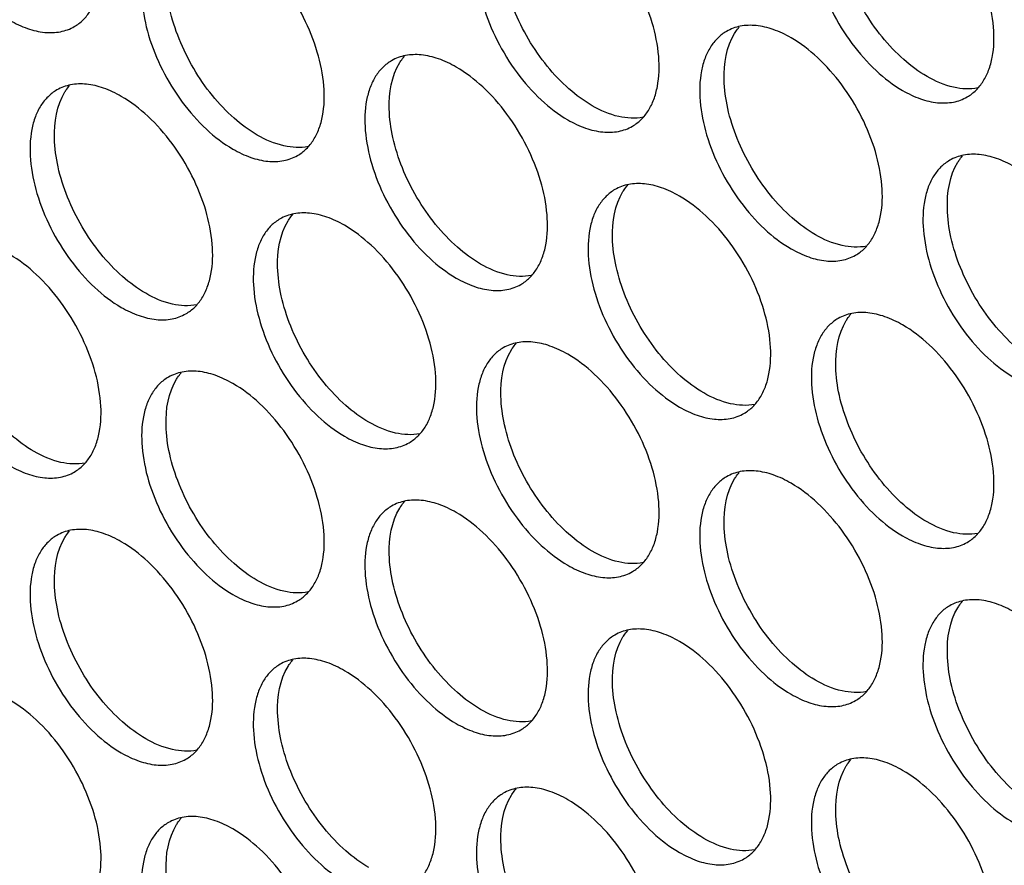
# Model space of a CAD drawing. Header units: millimetres. Extents: x 31 to 120, y 16 to 195.
# Tile 9 of 23: x 60 to 77, y 76 to 91. Entities that reach past the tile are written whole.
import ezdxf

# ---------------------------------------------------------------- set-up
doc = ezdxf.new("R2010")
doc.units = ezdxf.units.MM
doc.header["$LTSCALE"] = 13.757769
doc.layers.get('0').update_dxf_attribs({"linetype": 'CONTINUOUS'})

msp = doc.modelspace()

# ---------------------------------------------------------------- linework, layer by layer
at = {"color": 7}
for points, knots in [([(61.009, 90.591), (61.064, 90.623), (61.169, 90.703), (61.296, 90.863), (61.391, 91.059), (61.475, 91.374), (61.486, 91.832), (61.367, 92.415), (61.128, 93.007), (60.788, 93.561), (60.374, 94.031), (60.05, 94.28), (59.884, 94.376)], [0, 0, 0, 0, 0.042858, 0.087486, 0.135318, 0.187282, 0.304543, 0.438211, 0.582553, 0.729712, 0.871311, 1, 1, 1, 1]), ([(74.315, 93.263), (74.26, 93.231), (74.155, 93.151), (74.028, 92.991), (73.934, 92.795), (73.849, 92.481), (73.838, 92.022), (73.957, 91.44), (74.196, 90.847), (74.537, 90.293), (74.95, 89.823), (75.274, 89.574), (75.44, 89.478)], [0, 0, 0, 0, 0.042858, 0.087486, 0.135318, 0.187282, 0.304543, 0.438211, 0.582553, 0.729712, 0.871311, 1, 1, 1, 1]), ([(75.865, 89.723), (75.72, 89.806), (75.438, 90.016), (75.066, 90.409), (74.744, 90.876), (74.492, 91.384), (74.327, 91.906), (74.24, 92.525), (74.312, 92.995), (74.457, 93.229)], [0, 0, 0, 0, 0.122658, 0.256853, 0.397389, 0.538285, 0.67345, 0.797617, 1, 1, 1, 1]), ([(76.565, 89.366), (76.621, 89.398), (76.726, 89.479), (76.852, 89.639), (76.947, 89.834), (77.032, 90.149), (77.043, 90.608), (76.924, 91.19), (76.685, 91.782), (76.344, 92.336), (75.93, 92.807), (75.607, 93.056), (75.44, 93.152)], [0, 0, 0, 0, 0.042858, 0.087486, 0.135318, 0.187282, 0.304543, 0.438211, 0.582553, 0.729712, 0.871311, 1, 1, 1, 1]), ([(68.482, 92.753), (68.426, 92.721), (68.321, 92.64), (68.194, 92.48), (68.1, 92.285), (68.015, 91.97), (68.004, 91.511), (68.123, 90.929), (68.362, 90.337), (68.703, 89.783), (69.117, 89.312), (69.44, 89.063), (69.607, 88.967)], [0, 0, 0, 0, 0.042858, 0.087486, 0.135318, 0.187282, 0.304543, 0.438211, 0.582553, 0.729712, 0.871311, 1, 1, 1, 1]), ([(70.031, 89.212), (69.887, 89.296), (69.604, 89.505), (69.232, 89.899), (68.91, 90.365), (68.658, 90.874), (68.493, 91.395), (68.407, 92.014), (68.479, 92.485), (68.623, 92.718)], [0, 0, 0, 0, 0.122658, 0.256853, 0.397389, 0.538285, 0.67345, 0.797617, 1, 1, 1, 1]), ([(70.732, 88.856), (70.787, 88.888), (70.892, 88.968), (71.019, 89.128), (71.113, 89.324), (71.198, 89.639), (71.209, 90.097), (71.09, 90.68), (70.851, 91.272), (70.51, 91.826), (70.096, 92.297), (69.773, 92.545), (69.607, 92.642)], [0, 0, 0, 0, 0.042858, 0.087486, 0.135318, 0.187282, 0.304543, 0.438211, 0.582553, 0.729712, 0.871311, 1, 1, 1, 1]), ([(62.648, 92.243), (62.592, 92.211), (62.487, 92.13), (62.361, 91.97), (62.266, 91.774), (62.181, 91.46), (62.171, 91.001), (62.289, 90.419), (62.529, 89.827), (62.869, 89.273), (63.283, 88.802), (63.606, 88.553), (63.773, 88.457)], [0, 0, 0, 0, 0.042858, 0.087486, 0.135318, 0.187282, 0.304543, 0.438211, 0.582553, 0.729712, 0.871311, 1, 1, 1, 1]), ([(64.197, 88.702), (64.053, 88.785), (63.771, 88.995), (63.398, 89.388), (63.076, 89.855), (62.825, 90.363), (62.659, 90.885), (62.573, 91.504), (62.645, 91.974), (62.79, 92.208)], [0, 0, 0, 0, 0.122658, 0.256853, 0.397389, 0.538285, 0.67345, 0.797617, 1, 1, 1, 1]), ([(64.898, 88.345), (64.953, 88.377), (65.059, 88.458), (65.185, 88.618), (65.28, 88.814), (65.365, 89.128), (65.375, 89.587), (65.256, 90.169), (65.017, 90.761), (64.677, 91.315), (64.263, 91.786), (63.94, 92.035), (63.773, 92.131)], [0, 0, 0, 0, 0.042858, 0.087486, 0.135318, 0.187282, 0.304543, 0.438211, 0.582553, 0.729712, 0.871311, 1, 1, 1, 1]), ([(59.884, 90.702), (59.983, 90.645), (60.179, 90.552), (60.481, 90.479), (60.764, 90.486), (60.935, 90.548), (61.009, 90.591)], [0, 0, 0, 0, 0.28964, 0.549109, 0.782235, 1, 1, 1, 1]), ([(73.496, 90.396), (73.397, 90.453), (73.201, 90.547), (72.899, 90.62), (72.615, 90.612), (72.445, 90.55), (72.371, 90.508)], [0, 0, 0, 0, 0.28964, 0.549109, 0.782235, 1, 1, 1, 1]), ([(72.512, 90.473), (72.519, 90.483), (72.544, 90.522), (72.572, 90.559), (72.594, 90.585)], [0, 0, 0, 0, 0.254211, 1, 1, 1, 1]), ([(72.371, 90.508), (72.315, 90.476), (72.21, 90.395), (72.084, 90.235), (71.989, 90.039), (71.904, 89.725), (71.893, 89.266), (72.012, 88.684), (72.251, 88.092), (72.592, 87.538), (73.006, 87.067), (73.329, 86.818), (73.496, 86.722)], [0, 0, 0, 0, 0.042858, 0.087486, 0.135318, 0.187282, 0.304543, 0.438211, 0.582553, 0.729712, 0.871311, 1, 1, 1, 1]), ([(73.92, 86.967), (73.776, 87.05), (73.493, 87.26), (73.121, 87.654), (72.799, 88.12), (72.547, 88.628), (72.382, 89.15), (72.296, 89.769), (72.368, 90.239), (72.512, 90.473)], [0, 0, 0, 0, 0.122658, 0.256853, 0.397389, 0.538285, 0.67345, 0.797617, 1, 1, 1, 1]), ([(74.621, 86.611), (74.676, 86.643), (74.781, 86.723), (74.908, 86.883), (75.002, 87.079), (75.087, 87.393), (75.098, 87.852), (74.979, 88.434), (74.74, 89.026), (74.399, 89.58), (73.986, 90.051), (73.662, 90.3), (73.496, 90.396)], [0, 0, 0, 0, 0.042858, 0.087486, 0.135318, 0.187282, 0.304543, 0.438211, 0.582553, 0.729712, 0.871311, 1, 1, 1, 1]), ([(67.662, 89.886), (67.563, 89.943), (67.367, 90.036), (67.065, 90.109), (66.782, 90.102), (66.611, 90.04), (66.537, 89.997)], [0, 0, 0, 0, 0.28964, 0.549109, 0.782235, 1, 1, 1, 1]), ([(66.679, 89.963), (66.685, 89.973), (66.71, 90.011), (66.738, 90.048), (66.76, 90.074)], [0, 0, 0, 0, 0.254211, 1, 1, 1, 1]), ([(66.537, 89.997), (66.482, 89.965), (66.376, 89.885), (66.25, 89.725), (66.155, 89.529), (66.07, 89.214), (66.06, 88.756), (66.179, 88.173), (66.418, 87.581), (66.758, 87.027), (67.172, 86.556), (67.496, 86.308), (67.662, 86.212)], [0, 0, 0, 0, 0.042858, 0.087486, 0.135318, 0.187282, 0.304543, 0.438211, 0.582553, 0.729712, 0.871311, 1, 1, 1, 1]), ([(68.086, 86.456), (67.942, 86.54), (67.66, 86.749), (67.288, 87.143), (66.965, 87.609), (66.714, 88.118), (66.549, 88.64), (66.462, 89.259), (66.534, 89.729), (66.679, 89.963)], [0, 0, 0, 0, 0.122658, 0.256853, 0.397389, 0.538285, 0.67345, 0.797617, 1, 1, 1, 1]), ([(68.787, 86.1), (68.843, 86.132), (68.948, 86.213), (69.074, 86.373), (69.169, 86.568), (69.254, 86.883), (69.264, 87.342), (69.146, 87.924), (68.906, 88.516), (68.566, 89.07), (68.152, 89.541), (67.829, 89.79), (67.662, 89.886)], [0, 0, 0, 0, 0.042858, 0.087486, 0.135318, 0.187282, 0.304543, 0.438211, 0.582553, 0.729712, 0.871311, 1, 1, 1, 1]), ([(76.753, 89.523), (76.614, 89.495), (76.296, 89.513), (76.009, 89.639), (75.865, 89.723)], [0, 0, 0, 0, 0.458391, 1, 1, 1, 1]), ([(61.828, 89.375), (61.73, 89.432), (61.533, 89.526), (61.231, 89.599), (60.948, 89.592), (60.778, 89.53), (60.703, 89.487)], [0, 0, 0, 0, 0.28964, 0.549109, 0.782235, 1, 1, 1, 1]), ([(60.845, 89.452), (60.851, 89.462), (60.876, 89.501), (60.904, 89.538), (60.927, 89.564)], [0, 0, 0, 0, 0.254211, 1, 1, 1, 1]), ([(60.703, 89.487), (60.648, 89.455), (60.543, 89.374), (60.416, 89.214), (60.322, 89.019), (60.237, 88.704), (60.226, 88.245), (60.345, 87.663), (60.584, 87.071), (60.925, 86.517), (61.339, 86.046), (61.662, 85.797), (61.828, 85.701)], [0, 0, 0, 0, 0.042858, 0.087486, 0.135318, 0.187282, 0.304543, 0.438211, 0.582553, 0.729712, 0.871311, 1, 1, 1, 1]), ([(62.253, 85.946), (62.108, 86.029), (61.826, 86.239), (61.454, 86.633), (61.132, 87.099), (60.88, 87.608), (60.715, 88.129), (60.629, 88.748), (60.7, 89.219), (60.845, 89.452)], [0, 0, 0, 0, 0.122658, 0.256853, 0.397389, 0.538285, 0.67345, 0.797617, 1, 1, 1, 1]), ([(62.953, 85.59), (63.009, 85.622), (63.114, 85.702), (63.241, 85.862), (63.335, 86.058), (63.42, 86.373), (63.431, 86.831), (63.312, 87.413), (63.073, 88.006), (62.732, 88.56), (62.318, 89.03), (61.995, 89.279), (61.828, 89.375)], [0, 0, 0, 0, 0.042858, 0.087486, 0.135318, 0.187282, 0.304543, 0.438211, 0.582553, 0.729712, 0.871311, 1, 1, 1, 1]), ([(75.44, 89.478), (75.539, 89.421), (75.735, 89.327), (76.037, 89.254), (76.321, 89.261), (76.491, 89.323), (76.565, 89.366)], [0, 0, 0, 0, 0.28964, 0.549109, 0.782235, 1, 1, 1, 1]), ([(70.919, 89.012), (70.781, 88.985), (70.462, 89.003), (70.176, 89.129), (70.031, 89.212)], [0, 0, 0, 0, 0.458391, 1, 1, 1, 1]), ([(69.607, 88.967), (69.705, 88.91), (69.902, 88.817), (70.204, 88.744), (70.487, 88.751), (70.657, 88.813), (70.732, 88.856)], [0, 0, 0, 0, 0.28964, 0.549109, 0.782235, 1, 1, 1, 1]), ([(65.086, 88.502), (64.947, 88.474), (64.629, 88.493), (64.342, 88.618), (64.197, 88.702)], [0, 0, 0, 0, 0.458391, 1, 1, 1, 1]), ([(63.773, 88.457), (63.872, 88.4), (64.068, 88.306), (64.37, 88.234), (64.653, 88.241), (64.824, 88.303), (64.898, 88.345)], [0, 0, 0, 0, 0.28964, 0.549109, 0.782235, 1, 1, 1, 1]), ([(77.385, 88.151), (77.286, 88.208), (77.09, 88.301), (76.788, 88.374), (76.505, 88.367), (76.334, 88.305), (76.26, 88.262)], [0, 0, 0, 0, 0.28964, 0.549109, 0.782235, 1, 1, 1, 1]), ([(76.26, 88.262), (76.204, 88.23), (76.099, 88.15), (75.973, 87.99), (75.878, 87.794), (75.793, 87.479), (75.783, 87.021), (75.901, 86.439), (76.141, 85.846), (76.481, 85.292), (76.895, 84.822), (77.218, 84.573), (77.385, 84.477)], [0, 0, 0, 0, 0.042858, 0.087486, 0.135318, 0.187282, 0.304543, 0.438211, 0.582553, 0.729712, 0.871311, 1, 1, 1, 1]), ([(77.809, 84.722), (77.665, 84.805), (77.383, 85.015), (77.01, 85.408), (76.688, 85.874), (76.437, 86.383), (76.271, 86.905), (76.185, 87.524), (76.257, 87.994), (76.402, 88.228)], [0, 0, 0, 0, 0.122658, 0.256853, 0.397389, 0.538285, 0.67345, 0.797617, 1, 1, 1, 1]), ([(76.402, 88.228), (76.408, 88.238), (76.433, 88.277), (76.461, 88.313), (76.483, 88.34)], [0, 0, 0, 0, 0.254211, 1, 1, 1, 1]), ([(71.551, 87.64), (71.452, 87.697), (71.256, 87.791), (70.954, 87.864), (70.671, 87.857), (70.5, 87.795), (70.426, 87.752)], [0, 0, 0, 0, 0.28964, 0.549109, 0.782235, 1, 1, 1, 1]), ([(70.568, 87.717), (70.574, 87.727), (70.599, 87.766), (70.627, 87.803), (70.65, 87.829)], [0, 0, 0, 0, 0.254211, 1, 1, 1, 1]), ([(70.426, 87.752), (70.371, 87.72), (70.266, 87.639), (70.139, 87.479), (70.044, 87.284), (69.96, 86.969), (69.949, 86.51), (70.068, 85.928), (70.307, 85.336), (70.647, 84.782), (71.061, 84.311), (71.385, 84.062), (71.551, 83.966)], [0, 0, 0, 0, 0.042858, 0.087486, 0.135318, 0.187282, 0.304543, 0.438211, 0.582553, 0.729712, 0.871311, 1, 1, 1, 1]), ([(71.975, 84.211), (71.831, 84.294), (71.549, 84.504), (71.177, 84.898), (70.855, 85.364), (70.603, 85.873), (70.438, 86.394), (70.351, 87.013), (70.423, 87.484), (70.568, 87.717)], [0, 0, 0, 0, 0.122658, 0.256853, 0.397389, 0.538285, 0.67345, 0.797617, 1, 1, 1, 1]), ([(72.676, 83.855), (72.732, 83.887), (72.837, 83.967), (72.963, 84.127), (73.058, 84.323), (73.143, 84.638), (73.153, 85.096), (73.035, 85.679), (72.795, 86.271), (72.455, 86.825), (72.041, 87.296), (71.718, 87.544), (71.551, 87.64)], [0, 0, 0, 0, 0.042858, 0.087486, 0.135318, 0.187282, 0.304543, 0.438211, 0.582553, 0.729712, 0.871311, 1, 1, 1, 1]), ([(65.718, 87.13), (65.619, 87.187), (65.422, 87.28), (65.121, 87.353), (64.837, 87.346), (64.667, 87.284), (64.593, 87.241)], [0, 0, 0, 0, 0.28964, 0.549109, 0.782235, 1, 1, 1, 1]), ([(64.734, 87.207), (64.74, 87.217), (64.766, 87.256), (64.793, 87.293), (64.816, 87.319)], [0, 0, 0, 0, 0.254211, 1, 1, 1, 1]), ([(64.593, 87.241), (64.537, 87.209), (64.432, 87.129), (64.305, 86.969), (64.211, 86.773), (64.126, 86.459), (64.115, 86), (64.234, 85.418), (64.473, 84.826), (64.814, 84.272), (65.228, 83.801), (65.551, 83.552), (65.718, 83.456)], [0, 0, 0, 0, 0.042858, 0.087486, 0.135318, 0.187282, 0.304543, 0.438211, 0.582553, 0.729712, 0.871311, 1, 1, 1, 1]), ([(66.142, 83.701), (65.997, 83.784), (65.715, 83.994), (65.343, 84.387), (65.021, 84.854), (64.769, 85.362), (64.604, 85.884), (64.518, 86.503), (64.589, 86.973), (64.734, 87.207)], [0, 0, 0, 0, 0.122658, 0.256853, 0.397389, 0.538285, 0.67345, 0.797617, 1, 1, 1, 1]), ([(66.842, 83.344), (66.898, 83.376), (67.003, 83.457), (67.13, 83.617), (67.224, 83.813), (67.309, 84.127), (67.32, 84.586), (67.201, 85.168), (66.962, 85.76), (66.621, 86.314), (66.207, 86.785), (65.884, 87.034), (65.718, 87.13)], [0, 0, 0, 0, 0.042858, 0.087486, 0.135318, 0.187282, 0.304543, 0.438211, 0.582553, 0.729712, 0.871311, 1, 1, 1, 1]), ([(74.809, 86.767), (74.67, 86.739), (74.351, 86.758), (74.065, 86.883), (73.92, 86.967)], [0, 0, 0, 0, 0.458391, 1, 1, 1, 1]), ([(60.308, 83.19), (60.164, 83.274), (59.882, 83.483), (59.509, 83.877), (59.187, 84.343), (58.936, 84.852), (58.77, 85.374), (58.684, 85.993), (58.756, 86.463), (58.901, 86.697)], [0, 0, 0, 0, 0.122658, 0.256853, 0.397389, 0.538285, 0.67345, 0.797617, 1, 1, 1, 1]), ([(73.496, 86.722), (73.594, 86.665), (73.791, 86.572), (74.093, 86.499), (74.376, 86.506), (74.546, 86.568), (74.621, 86.611)], [0, 0, 0, 0, 0.28964, 0.549109, 0.782235, 1, 1, 1, 1]), ([(61.009, 82.834), (61.064, 82.866), (61.169, 82.947), (61.296, 83.107), (61.391, 83.302), (61.475, 83.617), (61.486, 84.076), (61.367, 84.658), (61.128, 85.25), (60.788, 85.804), (60.374, 86.275), (60.05, 86.524), (59.884, 86.62)], [0, 0, 0, 0, 0.042858, 0.087486, 0.135318, 0.187282, 0.304543, 0.438211, 0.582553, 0.729712, 0.871311, 1, 1, 1, 1]), ([(68.975, 86.257), (68.836, 86.229), (68.518, 86.247), (68.231, 86.373), (68.086, 86.456)], [0, 0, 0, 0, 0.458391, 1, 1, 1, 1]), ([(67.662, 86.212), (67.761, 86.155), (67.957, 86.061), (68.259, 85.988), (68.542, 85.995), (68.713, 86.057), (68.787, 86.1)], [0, 0, 0, 0, 0.28964, 0.549109, 0.782235, 1, 1, 1, 1]), ([(63.141, 85.746), (63.003, 85.719), (62.684, 85.737), (62.397, 85.863), (62.253, 85.946)], [0, 0, 0, 0, 0.458391, 1, 1, 1, 1]), ([(61.828, 85.701), (61.927, 85.644), (62.124, 85.551), (62.425, 85.478), (62.709, 85.485), (62.879, 85.547), (62.953, 85.59)], [0, 0, 0, 0, 0.28964, 0.549109, 0.782235, 1, 1, 1, 1]), ([(75.44, 85.395), (75.342, 85.452), (75.145, 85.546), (74.843, 85.618), (74.56, 85.611), (74.39, 85.549), (74.315, 85.507)], [0, 0, 0, 0, 0.28964, 0.549109, 0.782235, 1, 1, 1, 1]), ([(74.315, 85.507), (74.26, 85.475), (74.155, 85.394), (74.028, 85.234), (73.934, 85.038), (73.849, 84.724), (73.838, 84.265), (73.957, 83.683), (74.196, 83.091), (74.537, 82.537), (74.95, 82.066), (75.274, 81.817), (75.44, 81.721)], [0, 0, 0, 0, 0.042858, 0.087486, 0.135318, 0.187282, 0.304543, 0.438211, 0.582553, 0.729712, 0.871311, 1, 1, 1, 1]), ([(75.865, 81.966), (75.72, 82.049), (75.438, 82.259), (75.066, 82.652), (74.744, 83.119), (74.492, 83.627), (74.327, 84.149), (74.24, 84.768), (74.312, 85.238), (74.457, 85.472)], [0, 0, 0, 0, 0.122658, 0.256853, 0.397389, 0.538285, 0.67345, 0.797617, 1, 1, 1, 1]), ([(74.457, 85.472), (74.463, 85.482), (74.488, 85.521), (74.516, 85.558), (74.539, 85.584)], [0, 0, 0, 0, 0.254211, 1, 1, 1, 1]), ([(76.565, 81.609), (76.621, 81.641), (76.726, 81.722), (76.852, 81.882), (76.947, 82.078), (77.032, 82.392), (77.043, 82.851), (76.924, 83.433), (76.685, 84.025), (76.344, 84.579), (75.93, 85.05), (75.607, 85.299), (75.44, 85.395)], [0, 0, 0, 0, 0.042858, 0.087486, 0.135318, 0.187282, 0.304543, 0.438211, 0.582553, 0.729712, 0.871311, 1, 1, 1, 1]), ([(69.607, 84.885), (69.508, 84.942), (69.311, 85.035), (69.01, 85.108), (68.726, 85.101), (68.556, 85.039), (68.482, 84.996)], [0, 0, 0, 0, 0.28964, 0.549109, 0.782235, 1, 1, 1, 1]), ([(68.482, 84.996), (68.426, 84.964), (68.321, 84.884), (68.194, 84.724), (68.1, 84.528), (68.015, 84.213), (68.004, 83.755), (68.123, 83.172), (68.362, 82.58), (68.703, 82.026), (69.117, 81.555), (69.44, 81.307), (69.607, 81.21)], [0, 0, 0, 0, 0.042858, 0.087486, 0.135318, 0.187282, 0.304543, 0.438211, 0.582553, 0.729712, 0.871311, 1, 1, 1, 1]), ([(70.031, 81.455), (69.887, 81.539), (69.604, 81.748), (69.232, 82.142), (68.91, 82.608), (68.658, 83.117), (68.493, 83.639), (68.407, 84.258), (68.479, 84.728), (68.623, 84.962)], [0, 0, 0, 0, 0.122658, 0.256853, 0.397389, 0.538285, 0.67345, 0.797617, 1, 1, 1, 1]), ([(68.623, 84.962), (68.63, 84.972), (68.655, 85.01), (68.683, 85.047), (68.705, 85.073)], [0, 0, 0, 0, 0.254211, 1, 1, 1, 1]), ([(70.732, 81.099), (70.787, 81.131), (70.892, 81.212), (71.019, 81.372), (71.113, 81.567), (71.198, 81.882), (71.209, 82.341), (71.09, 82.923), (70.851, 83.515), (70.51, 84.069), (70.096, 84.54), (69.773, 84.789), (69.607, 84.885)], [0, 0, 0, 0, 0.042858, 0.087486, 0.135318, 0.187282, 0.304543, 0.438211, 0.582553, 0.729712, 0.871311, 1, 1, 1, 1]), ([(63.773, 84.374), (63.674, 84.431), (63.478, 84.525), (63.176, 84.598), (62.893, 84.591), (62.722, 84.529), (62.648, 84.486)], [0, 0, 0, 0, 0.28964, 0.549109, 0.782235, 1, 1, 1, 1]), ([(62.648, 84.486), (62.592, 84.454), (62.487, 84.373), (62.361, 84.213), (62.266, 84.018), (62.181, 83.703), (62.171, 83.244), (62.289, 82.662), (62.529, 82.07), (62.869, 81.516), (63.283, 81.045), (63.606, 80.796), (63.773, 80.7)], [0, 0, 0, 0, 0.042858, 0.087486, 0.135318, 0.187282, 0.304543, 0.438211, 0.582553, 0.729712, 0.871311, 1, 1, 1, 1]), ([(64.197, 80.945), (64.053, 81.028), (63.771, 81.238), (63.398, 81.632), (63.076, 82.098), (62.825, 82.607), (62.659, 83.128), (62.573, 83.747), (62.645, 84.218), (62.79, 84.451)], [0, 0, 0, 0, 0.122658, 0.256853, 0.397389, 0.538285, 0.67345, 0.797617, 1, 1, 1, 1]), ([(62.79, 84.451), (62.796, 84.461), (62.821, 84.5), (62.849, 84.537), (62.871, 84.563)], [0, 0, 0, 0, 0.254211, 1, 1, 1, 1]), ([(64.898, 80.589), (64.953, 80.621), (65.059, 80.701), (65.185, 80.861), (65.28, 81.057), (65.365, 81.372), (65.375, 81.83), (65.256, 82.412), (65.017, 83.005), (64.677, 83.559), (64.263, 84.029), (63.94, 84.278), (63.773, 84.374)], [0, 0, 0, 0, 0.042858, 0.087486, 0.135318, 0.187282, 0.304543, 0.438211, 0.582553, 0.729712, 0.871311, 1, 1, 1, 1]), ([(72.864, 84.011), (72.725, 83.984), (72.407, 84.002), (72.12, 84.128), (71.975, 84.211)], [0, 0, 0, 0, 0.458391, 1, 1, 1, 1]), ([(71.551, 83.966), (71.65, 83.909), (71.846, 83.816), (72.148, 83.743), (72.431, 83.75), (72.602, 83.812), (72.676, 83.855)], [0, 0, 0, 0, 0.28964, 0.549109, 0.782235, 1, 1, 1, 1]), ([(67.03, 83.501), (66.892, 83.473), (66.573, 83.492), (66.286, 83.617), (66.142, 83.701)], [0, 0, 0, 0, 0.458391, 1, 1, 1, 1]), ([(65.718, 83.456), (65.816, 83.399), (66.013, 83.305), (66.314, 83.232), (66.598, 83.24), (66.768, 83.302), (66.842, 83.344)], [0, 0, 0, 0, 0.28964, 0.549109, 0.782235, 1, 1, 1, 1]), ([(61.197, 82.991), (61.058, 82.963), (60.739, 82.981), (60.453, 83.107), (60.308, 83.19)], [0, 0, 0, 0, 0.458391, 1, 1, 1, 1]), ([(59.884, 82.945), (59.983, 82.888), (60.179, 82.795), (60.481, 82.722), (60.764, 82.729), (60.935, 82.791), (61.009, 82.834)], [0, 0, 0, 0, 0.28964, 0.549109, 0.782235, 1, 1, 1, 1]), ([(73.496, 82.639), (73.397, 82.696), (73.201, 82.79), (72.899, 82.863), (72.615, 82.856), (72.445, 82.794), (72.371, 82.751)], [0, 0, 0, 0, 0.28964, 0.549109, 0.782235, 1, 1, 1, 1]), ([(72.371, 82.751), (72.315, 82.719), (72.21, 82.638), (72.084, 82.478), (71.989, 82.283), (71.904, 81.968), (71.893, 81.509), (72.012, 80.927), (72.251, 80.335), (72.592, 79.781), (73.006, 79.31), (73.329, 79.061), (73.496, 78.965)], [0, 0, 0, 0, 0.042858, 0.087486, 0.135318, 0.187282, 0.304543, 0.438211, 0.582553, 0.729712, 0.871311, 1, 1, 1, 1]), ([(73.92, 79.21), (73.776, 79.293), (73.493, 79.503), (73.121, 79.897), (72.799, 80.363), (72.547, 80.872), (72.382, 81.393), (72.296, 82.012), (72.368, 82.483), (72.512, 82.716)], [0, 0, 0, 0, 0.122658, 0.256853, 0.397389, 0.538285, 0.67345, 0.797617, 1, 1, 1, 1]), ([(72.512, 82.716), (72.519, 82.726), (72.544, 82.765), (72.572, 82.802), (72.594, 82.828)], [0, 0, 0, 0, 0.254211, 1, 1, 1, 1]), ([(74.621, 78.854), (74.676, 78.886), (74.781, 78.966), (74.908, 79.126), (75.002, 79.322), (75.087, 79.637), (75.098, 80.095), (74.979, 80.678), (74.74, 81.27), (74.399, 81.824), (73.986, 82.294), (73.662, 82.543), (73.496, 82.639)], [0, 0, 0, 0, 0.042858, 0.087486, 0.135318, 0.187282, 0.304543, 0.438211, 0.582553, 0.729712, 0.871311, 1, 1, 1, 1]), ([(67.662, 82.129), (67.563, 82.186), (67.367, 82.279), (67.065, 82.352), (66.782, 82.345), (66.611, 82.283), (66.537, 82.24)], [0, 0, 0, 0, 0.28964, 0.549109, 0.782235, 1, 1, 1, 1]), ([(66.537, 82.24), (66.482, 82.208), (66.376, 82.128), (66.25, 81.968), (66.155, 81.772), (66.07, 81.458), (66.06, 80.999), (66.179, 80.417), (66.418, 79.825), (66.758, 79.271), (67.172, 78.8), (67.496, 78.551), (67.662, 78.455)], [0, 0, 0, 0, 0.042858, 0.087486, 0.135318, 0.187282, 0.304543, 0.438211, 0.582553, 0.729712, 0.871311, 1, 1, 1, 1]), ([(68.086, 78.7), (67.942, 78.783), (67.66, 78.993), (67.288, 79.386), (66.965, 79.853), (66.714, 80.361), (66.549, 80.883), (66.462, 81.502), (66.534, 81.972), (66.679, 82.206)], [0, 0, 0, 0, 0.122658, 0.256853, 0.397389, 0.538285, 0.67345, 0.797617, 1, 1, 1, 1]), ([(66.679, 82.206), (66.685, 82.216), (66.71, 82.255), (66.738, 82.292), (66.76, 82.318)], [0, 0, 0, 0, 0.254211, 1, 1, 1, 1]), ([(68.787, 78.343), (68.843, 78.375), (68.948, 78.456), (69.074, 78.616), (69.169, 78.812), (69.254, 79.126), (69.264, 79.585), (69.146, 80.167), (68.906, 80.759), (68.566, 81.313), (68.152, 81.784), (67.829, 82.033), (67.662, 82.129)], [0, 0, 0, 0, 0.042858, 0.087486, 0.135318, 0.187282, 0.304543, 0.438211, 0.582553, 0.729712, 0.871311, 1, 1, 1, 1]), ([(61.828, 81.619), (61.73, 81.676), (61.533, 81.769), (61.231, 81.842), (60.948, 81.835), (60.778, 81.773), (60.703, 81.73)], [0, 0, 0, 0, 0.28964, 0.549109, 0.782235, 1, 1, 1, 1]), ([(76.753, 81.766), (76.614, 81.738), (76.296, 81.757), (76.009, 81.882), (75.865, 81.966)], [0, 0, 0, 0, 0.458391, 1, 1, 1, 1]), ([(60.703, 81.73), (60.648, 81.698), (60.543, 81.618), (60.416, 81.458), (60.322, 81.262), (60.237, 80.947), (60.226, 80.488), (60.345, 79.906), (60.584, 79.314), (60.925, 78.76), (61.339, 78.289), (61.662, 78.041), (61.828, 77.944)], [0, 0, 0, 0, 0.042858, 0.087486, 0.135318, 0.187282, 0.304543, 0.438211, 0.582553, 0.729712, 0.871311, 1, 1, 1, 1]), ([(62.253, 78.189), (62.108, 78.273), (61.826, 78.482), (61.454, 78.876), (61.132, 79.342), (60.88, 79.851), (60.715, 80.373), (60.629, 80.992), (60.7, 81.462), (60.845, 81.696)], [0, 0, 0, 0, 0.122658, 0.256853, 0.397389, 0.538285, 0.67345, 0.797617, 1, 1, 1, 1]), ([(60.845, 81.696), (60.851, 81.706), (60.876, 81.744), (60.904, 81.781), (60.927, 81.807)], [0, 0, 0, 0, 0.254211, 1, 1, 1, 1]), ([(75.44, 81.721), (75.539, 81.664), (75.735, 81.571), (76.037, 81.498), (76.321, 81.505), (76.491, 81.567), (76.565, 81.609)], [0, 0, 0, 0, 0.28964, 0.549109, 0.782235, 1, 1, 1, 1]), ([(62.953, 77.833), (63.009, 77.865), (63.114, 77.945), (63.241, 78.105), (63.335, 78.301), (63.42, 78.616), (63.431, 79.075), (63.312, 79.657), (63.073, 80.249), (62.732, 80.803), (62.318, 81.274), (61.995, 81.522), (61.828, 81.619)], [0, 0, 0, 0, 0.042858, 0.087486, 0.135318, 0.187282, 0.304543, 0.438211, 0.582553, 0.729712, 0.871311, 1, 1, 1, 1]), ([(70.919, 81.256), (70.781, 81.228), (70.462, 81.246), (70.176, 81.372), (70.031, 81.455)], [0, 0, 0, 0, 0.458391, 1, 1, 1, 1]), ([(69.607, 81.21), (69.705, 81.154), (69.902, 81.06), (70.204, 80.987), (70.487, 80.994), (70.657, 81.056), (70.732, 81.099)], [0, 0, 0, 0, 0.28964, 0.549109, 0.782235, 1, 1, 1, 1]), ([(65.086, 80.745), (64.947, 80.717), (64.629, 80.736), (64.342, 80.862), (64.197, 80.945)], [0, 0, 0, 0, 0.458391, 1, 1, 1, 1]), ([(63.773, 80.7), (63.872, 80.643), (64.068, 80.55), (64.37, 80.477), (64.653, 80.484), (64.824, 80.546), (64.898, 80.589)], [0, 0, 0, 0, 0.28964, 0.549109, 0.782235, 1, 1, 1, 1]), ([(76.26, 80.505), (76.204, 80.473), (76.099, 80.393), (75.973, 80.233), (75.878, 80.037), (75.793, 79.723), (75.783, 79.264), (75.901, 78.682), (76.141, 78.09), (76.481, 77.536), (76.895, 77.065), (77.218, 76.816), (77.385, 76.72)], [0, 0, 0, 0, 0.042858, 0.087486, 0.135318, 0.187282, 0.304543, 0.438211, 0.582553, 0.729712, 0.871311, 1, 1, 1, 1]), ([(77.809, 76.965), (77.665, 77.048), (77.383, 77.258), (77.01, 77.651), (76.688, 78.118), (76.437, 78.626), (76.271, 79.148), (76.185, 79.767), (76.257, 80.237), (76.402, 80.471)], [0, 0, 0, 0, 0.122658, 0.256853, 0.397389, 0.538285, 0.67345, 0.797617, 1, 1, 1, 1]), ([(77.385, 80.394), (77.286, 80.451), (77.09, 80.544), (76.788, 80.617), (76.505, 80.61), (76.334, 80.548), (76.26, 80.505)], [0, 0, 0, 0, 0.28964, 0.549109, 0.782235, 1, 1, 1, 1]), ([(76.402, 80.471), (76.408, 80.481), (76.433, 80.52), (76.461, 80.557), (76.483, 80.583)], [0, 0, 0, 0, 0.254211, 1, 1, 1, 1]), ([(70.426, 79.995), (70.371, 79.963), (70.266, 79.883), (70.139, 79.723), (70.044, 79.527), (69.96, 79.212), (69.949, 78.754), (70.068, 78.171), (70.307, 77.579), (70.647, 77.025), (71.061, 76.554), (71.385, 76.306), (71.551, 76.209)], [0, 0, 0, 0, 0.042858, 0.087486, 0.135318, 0.187282, 0.304543, 0.438211, 0.582553, 0.729712, 0.871311, 1, 1, 1, 1]), ([(71.975, 76.454), (71.831, 76.538), (71.549, 76.747), (71.177, 77.141), (70.855, 77.607), (70.603, 78.116), (70.438, 78.638), (70.351, 79.257), (70.423, 79.727), (70.568, 79.961)], [0, 0, 0, 0, 0.122658, 0.256853, 0.397389, 0.538285, 0.67345, 0.797617, 1, 1, 1, 1]), ([(71.551, 79.884), (71.452, 79.941), (71.256, 80.034), (70.954, 80.107), (70.671, 80.1), (70.5, 80.038), (70.426, 79.995)], [0, 0, 0, 0, 0.28964, 0.549109, 0.782235, 1, 1, 1, 1]), ([(70.568, 79.961), (70.574, 79.971), (70.599, 80.009), (70.627, 80.046), (70.65, 80.072)], [0, 0, 0, 0, 0.254211, 1, 1, 1, 1]), ([(72.676, 76.098), (72.732, 76.13), (72.837, 76.211), (72.963, 76.371), (73.058, 76.566), (73.143, 76.881), (73.153, 77.34), (73.035, 77.922), (72.795, 78.514), (72.455, 79.068), (72.041, 79.539), (71.718, 79.788), (71.551, 79.884)], [0, 0, 0, 0, 0.042858, 0.087486, 0.135318, 0.187282, 0.304543, 0.438211, 0.582553, 0.729712, 0.871311, 1, 1, 1, 1]), ([(64.593, 79.485), (64.537, 79.453), (64.432, 79.372), (64.305, 79.212), (64.211, 79.017), (64.126, 78.702), (64.115, 78.243), (64.234, 77.661), (64.473, 77.069), (64.814, 76.515), (65.228, 76.044), (65.551, 75.795), (65.718, 75.699)], [0, 0, 0, 0, 0.042858, 0.087486, 0.135318, 0.187282, 0.304543, 0.438211, 0.582553, 0.729712, 0.871311, 1, 1, 1, 1]), ([(66.142, 75.944), (65.997, 76.027), (65.715, 76.237), (65.343, 76.631), (65.021, 77.097), (64.769, 77.606), (64.604, 78.127), (64.518, 78.746), (64.589, 79.217), (64.734, 79.45)], [0, 0, 0, 0, 0.122658, 0.256853, 0.397389, 0.538285, 0.67345, 0.797617, 1, 1, 1, 1]), ([(65.718, 79.373), (65.619, 79.43), (65.422, 79.524), (65.121, 79.597), (64.837, 79.59), (64.667, 79.528), (64.593, 79.485)], [0, 0, 0, 0, 0.28964, 0.549109, 0.782235, 1, 1, 1, 1]), ([(64.734, 79.45), (64.74, 79.46), (64.766, 79.499), (64.793, 79.536), (64.816, 79.562)], [0, 0, 0, 0, 0.254211, 1, 1, 1, 1]), ([(66.842, 75.588), (66.898, 75.62), (67.003, 75.7), (67.13, 75.86), (67.224, 76.056), (67.309, 76.37), (67.32, 76.829), (67.201, 77.411), (66.962, 78.004), (66.621, 78.558), (66.207, 79.028), (65.884, 79.277), (65.718, 79.373)], [0, 0, 0, 0, 0.042858, 0.087486, 0.135318, 0.187282, 0.304543, 0.438211, 0.582553, 0.729712, 0.871311, 1, 1, 1, 1]), ([(74.809, 79.01), (74.67, 78.983), (74.351, 79.001), (74.065, 79.127), (73.92, 79.21)], [0, 0, 0, 0, 0.458391, 1, 1, 1, 1]), ([(60.308, 75.434), (60.164, 75.517), (59.882, 75.727), (59.509, 76.12), (59.187, 76.587), (58.936, 77.095), (58.77, 77.617), (58.684, 78.236), (58.756, 78.706), (58.901, 78.94)], [0, 0, 0, 0, 0.122658, 0.256853, 0.397389, 0.538285, 0.67345, 0.797617, 1, 1, 1, 1]), ([(73.496, 78.965), (73.594, 78.908), (73.791, 78.815), (74.093, 78.742), (74.376, 78.749), (74.546, 78.811), (74.621, 78.854)], [0, 0, 0, 0, 0.28964, 0.549109, 0.782235, 1, 1, 1, 1]), ([(61.009, 75.077), (61.064, 75.109), (61.169, 75.19), (61.296, 75.35), (61.391, 75.545), (61.475, 75.86), (61.486, 76.319), (61.367, 76.901), (61.128, 77.493), (60.788, 78.047), (60.374, 78.518), (60.05, 78.767), (59.884, 78.863)], [0, 0, 0, 0, 0.042858, 0.087486, 0.135318, 0.187282, 0.304543, 0.438211, 0.582553, 0.729712, 0.871311, 1, 1, 1, 1]), ([(68.975, 78.5), (68.836, 78.472), (68.518, 78.491), (68.231, 78.616), (68.086, 78.7)], [0, 0, 0, 0, 0.458391, 1, 1, 1, 1]), ([(67.662, 78.455), (67.761, 78.398), (67.957, 78.304), (68.259, 78.231), (68.542, 78.239), (68.713, 78.301), (68.787, 78.343)], [0, 0, 0, 0, 0.28964, 0.549109, 0.782235, 1, 1, 1, 1]), ([(63.141, 77.99), (63.003, 77.962), (62.684, 77.98), (62.397, 78.106), (62.253, 78.189)], [0, 0, 0, 0, 0.458391, 1, 1, 1, 1]), ([(61.828, 77.944), (61.927, 77.887), (62.124, 77.794), (62.425, 77.721), (62.709, 77.728), (62.879, 77.79), (62.953, 77.833)], [0, 0, 0, 0, 0.28964, 0.549109, 0.782235, 1, 1, 1, 1]), ([(74.315, 77.75), (74.26, 77.718), (74.155, 77.637), (74.028, 77.477), (73.934, 77.282), (73.849, 76.967), (73.838, 76.508), (73.957, 75.926), (74.196, 75.334), (74.537, 74.78), (74.95, 74.309), (75.274, 74.06), (75.44, 73.964)], [0, 0, 0, 0, 0.042858, 0.087486, 0.135318, 0.187282, 0.304543, 0.438211, 0.582553, 0.729712, 0.871311, 1, 1, 1, 1]), ([(75.865, 74.209), (75.72, 74.292), (75.438, 74.502), (75.066, 74.896), (74.744, 75.362), (74.492, 75.871), (74.327, 76.392), (74.24, 77.011), (74.312, 77.482), (74.457, 77.715)], [0, 0, 0, 0, 0.122658, 0.256853, 0.397389, 0.538285, 0.67345, 0.797617, 1, 1, 1, 1]), ([(75.44, 77.638), (75.342, 77.695), (75.145, 77.789), (74.843, 77.862), (74.56, 77.855), (74.39, 77.793), (74.315, 77.75)], [0, 0, 0, 0, 0.28964, 0.549109, 0.782235, 1, 1, 1, 1]), ([(74.457, 77.715), (74.463, 77.725), (74.488, 77.764), (74.516, 77.801), (74.539, 77.827)], [0, 0, 0, 0, 0.254211, 1, 1, 1, 1]), ([(76.565, 73.853), (76.621, 73.885), (76.726, 73.965), (76.852, 74.125), (76.947, 74.321), (77.032, 74.636), (77.043, 75.094), (76.924, 75.676), (76.685, 76.269), (76.344, 76.823), (75.93, 77.293), (75.607, 77.542), (75.44, 77.638)], [0, 0, 0, 0, 0.042858, 0.087486, 0.135318, 0.187282, 0.304543, 0.438211, 0.582553, 0.729712, 0.871311, 1, 1, 1, 1]), ([(68.482, 77.239), (68.426, 77.207), (68.321, 77.127), (68.194, 76.967), (68.1, 76.771), (68.015, 76.457), (68.004, 75.998), (68.123, 75.416), (68.362, 74.823), (68.703, 74.269), (69.117, 73.799), (69.44, 73.55), (69.607, 73.454)], [0, 0, 0, 0, 0.042858, 0.087486, 0.135318, 0.187282, 0.304543, 0.438211, 0.582553, 0.729712, 0.871311, 1, 1, 1, 1]), ([(70.031, 73.699), (69.887, 73.782), (69.604, 73.992), (69.232, 74.385), (68.91, 74.852), (68.658, 75.36), (68.493, 75.882), (68.407, 76.501), (68.479, 76.971), (68.623, 77.205)], [0, 0, 0, 0, 0.122658, 0.256853, 0.397389, 0.538285, 0.67345, 0.797617, 1, 1, 1, 1]), ([(69.607, 77.128), (69.508, 77.185), (69.311, 77.278), (69.01, 77.351), (68.726, 77.344), (68.556, 77.282), (68.482, 77.239)], [0, 0, 0, 0, 0.28964, 0.549109, 0.782235, 1, 1, 1, 1]), ([(68.623, 77.205), (68.63, 77.215), (68.655, 77.254), (68.683, 77.291), (68.705, 77.317)], [0, 0, 0, 0, 0.254211, 1, 1, 1, 1]), ([(70.732, 73.342), (70.787, 73.374), (70.892, 73.455), (71.019, 73.615), (71.113, 73.811), (71.198, 74.125), (71.209, 74.584), (71.09, 75.166), (70.851, 75.758), (70.51, 76.312), (70.096, 76.783), (69.773, 77.032), (69.607, 77.128)], [0, 0, 0, 0, 0.042858, 0.087486, 0.135318, 0.187282, 0.304543, 0.438211, 0.582553, 0.729712, 0.871311, 1, 1, 1, 1]), ([(62.648, 76.729), (62.592, 76.697), (62.487, 76.616), (62.361, 76.456), (62.266, 76.261), (62.181, 75.946), (62.171, 75.487), (62.289, 74.905), (62.529, 74.313), (62.869, 73.759), (63.283, 73.288), (63.606, 73.039), (63.773, 72.943)], [0, 0, 0, 0, 0.042858, 0.087486, 0.135318, 0.187282, 0.304543, 0.438211, 0.582553, 0.729712, 0.871311, 1, 1, 1, 1]), ([(64.197, 73.188), (64.053, 73.272), (63.771, 73.481), (63.398, 73.875), (63.076, 74.341), (62.825, 74.85), (62.659, 75.372), (62.573, 75.991), (62.645, 76.461), (62.79, 76.694)], [0, 0, 0, 0, 0.122658, 0.256853, 0.397389, 0.538285, 0.67345, 0.797617, 1, 1, 1, 1]), ([(63.773, 76.618), (63.674, 76.675), (63.478, 76.768), (63.176, 76.841), (62.893, 76.834), (62.722, 76.772), (62.648, 76.729)], [0, 0, 0, 0, 0.28964, 0.549109, 0.782235, 1, 1, 1, 1]), ([(62.79, 76.694), (62.796, 76.704), (62.821, 76.743), (62.849, 76.78), (62.871, 76.806)], [0, 0, 0, 0, 0.254211, 1, 1, 1, 1]), ([(64.898, 72.832), (64.953, 72.864), (65.059, 72.944), (65.185, 73.104), (65.28, 73.3), (65.365, 73.615), (65.375, 74.073), (65.256, 74.656), (65.017, 75.248), (64.677, 75.802), (64.263, 76.273), (63.94, 76.521), (63.773, 76.618)], [0, 0, 0, 0, 0.042858, 0.087486, 0.135318, 0.187282, 0.304543, 0.438211, 0.582553, 0.729712, 0.871311, 1, 1, 1, 1]), ([(72.864, 76.255), (72.725, 76.227), (72.407, 76.245), (72.12, 76.371), (71.975, 76.454)], [0, 0, 0, 0, 0.458391, 1, 1, 1, 1]), ([(71.551, 76.209), (71.65, 76.152), (71.846, 76.059), (72.148, 75.986), (72.431, 75.993), (72.602, 76.055), (72.676, 76.098)], [0, 0, 0, 0, 0.28964, 0.549109, 0.782235, 1, 1, 1, 1])]:
    msp.add_open_spline(points, degree=3, knots=knots, dxfattribs=at)

doc.saveas('drawing.dxf')
